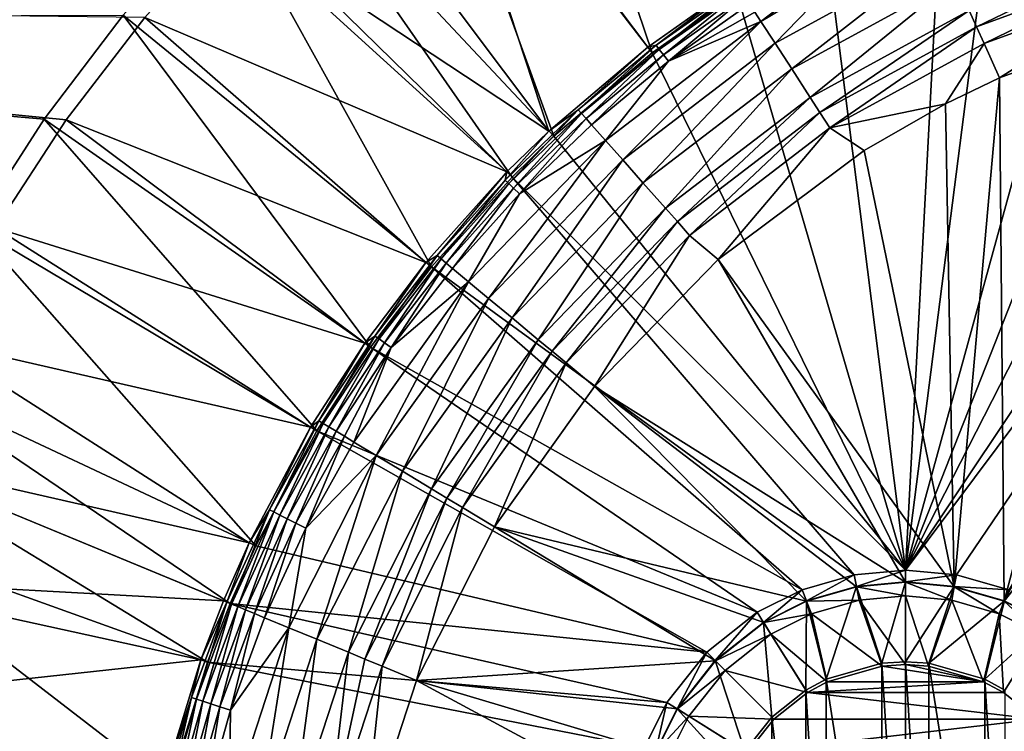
# Model space of a CAD drawing. Header units: metres. Extents: x -1501 to 0, y -1015 to 0.
# Tile 8 of 22: x -1336 to -1196, y -233 to -132. Entities that reach past the tile are written whole.
import ezdxf

# ---------------------------------------------------------------- set-up
doc = ezdxf.new("R2010")
doc.units = ezdxf.units.M

msp = doc.modelspace()

# ---------------------------------------------------------------- linework, layer by layer
at = {"layer": 'None'}
for points in [[(-1280.552856, -91.589279, -3), (-1264.947998, -80.514107, -3), (-1246.011963, -136.475662, -406)], [(-1264.947998, -80.514107, -3), (-1233.976685, -127.933823, -406), (-1246.011963, -136.475662, -406)], [(-1298.717651, -107.014389, -3), (-1280.552856, -91.589279, -3), (-1260.017334, -148.368332, -406)], [(-1280.552856, -91.589279, -3), (-1246.011963, -136.475662, -406), (-1260.017334, -148.368332, -406)], [(-1292.674194, -105.024422), (-1260.715454, -147.622437, -377.175201), (-1278.516968, -93.314049)], [(-1260.715454, -147.622437, -377.175201), (-1246.63501, -135.666046, -377.175201), (-1278.516968, -93.314049)], [(-1278.516968, -93.314049), (-1246.63501, -135.666046, -377.175201), (-1234.535278, -127.078514, -377.175201)], [(-1210, -210.077194, -406), (-1134.411499, -96.914032, -406), (-1125.44397, -96.89621, -406)], [(-1202.735352, -210.743744, -406), (-1210, -210.077194, -406), (-1125.44397, -96.89621, -406)], [(-1152.899658, -98.285149, -406), (-1134.411499, -96.914032, -406), (-1210, -210.077194, -406)], [(-1125.44397, -96.89621, -406), (-1195.304932, -212.880112, -406), (-1202.735352, -210.743744, -406)], [(-1166.847046, -100.529968, -406), (-1152.899658, -98.285149, -406), (-1210, -210.077194, -406)], [(-1210, -210.077194, -406), (-1180.786133, -103.854103, -406), (-1166.847046, -100.529968, -406)], [(-1260.715454, -147.622437, -377.175201), (-1292.674194, -105.024422), (-1305.914063, -117.762787)], [(-1197.112061, -109.2033, -406), (-1180.786133, -103.854103, -406), (-1210, -210.077194, -406)], [(-1306.394287, -114.515511, -3), (-1298.717651, -107.014389, -3), (-1265.94519, -154.160522, -406)], [(-1298.717651, -107.014389, -3), (-1260.017334, -148.368332, -406), (-1265.94519, -154.160522, -406)], [(-1204.798462, -112.302994, -406), (-1197.112061, -109.2033, -406), (-1210, -210.077194, -406)], [(-1210, -210.077194, -406), (-1221.317627, -120.346916, -406), (-1204.798462, -112.302994, -406)], [(-1321.25708, -131.113937, -3), (-1306.394287, -114.515511, -3), (-1277.405518, -166.959427, -406)], [(-1306.394287, -114.515511, -3), (-1265.94519, -154.160522, -406), (-1277.405518, -166.959427, -406)], [(-1266.674805, -153.445435, -377.175201), (-1305.914063, -117.762787), (-1318.161987, -131.457504)], [(-1266.674805, -153.445435, -377.175201), (-1260.715454, -147.622437, -377.175201), (-1305.914063, -117.762787)], [(-1233.976685, -127.933823, -406), (-1221.317627, -120.346916, -406), (-1210, -210.077194, -406)], [(-1176.7771, -121.612518, -401.100159), (-1200.948608, -130.449799, -401.100159), (-1199.89209, -132.778641, -401.92572)], [(-1176.078247, -124.072128, -401.92572), (-1176.7771, -121.612518, -401.100159), (-1199.89209, -132.778641, -401.92572)], [(-1228.537842, -135.1362, -395.641296), (-1226.176147, -138.778854, -398.780426), (-1204.740234, -122.092957, -395.641296)], [(-1218.657471, -124.898239, -391.779236), (-1228.537842, -135.1362, -395.641296), (-1204.740234, -122.092957, -395.641296)], [(-1226.176147, -138.778854, -398.780426), (-1202.946289, -126.046791, -398.780426), (-1204.740234, -122.092957, -395.641296)], [(-1219.417969, -123.507774, -389.61441), (-1231.419678, -130.691162, -389.61441), (-1230.557617, -132.020828, -391.779236)], [(-1218.657471, -124.898239, -391.779236), (-1219.417969, -123.507774, -389.61441), (-1230.557617, -132.020828, -391.779236)], [(-1176.078247, -124.072128, -401.92572), (-1199.89209, -132.778641, -401.92572), (-1198.809326, -135.164932, -402.52005)], [(-1175.362061, -126.59243, -402.52005), (-1176.078247, -124.072128, -401.92572), (-1198.809326, -135.164932, -402.52005)], [(-1218.657471, -124.898239, -391.779236), (-1230.557617, -132.020828, -391.779236), (-1228.537842, -135.1362, -395.641296)], [(-1149.698486, -126.794411, -403), (-1195.942505, -214.49057, -403), (-1126.060425, -125.576042, -403)], [(-1195.942505, -214.49057, -403), (-1189.841309, -217.562958, -403), (-1126.060425, -125.576042, -403)], [(-1234.535278, -127.078514, -377.175201), (-1246.63501, -135.666046, -377.175201), (-1245.437744, -135.421844, -379.803467)], [(-1233.724976, -127.135361, -379.803467), (-1234.535278, -127.078514, -377.175201), (-1245.437744, -135.421844, -379.803467)], [(-1244.998535, -135.999435, -382.385681), (-1233.724976, -127.135361, -379.803467), (-1245.437744, -135.421844, -379.803467)], [(-1233.330078, -127.744362, -382.385681), (-1233.724976, -127.135361, -379.803467), (-1244.998535, -135.999435, -382.385681)], [(-1202.946289, -126.046791, -398.780426), (-1226.176147, -138.778854, -398.780426), (-1223.546265, -142.835342, -401.100159)], [(-1200.948608, -130.449799, -401.100159), (-1202.946289, -126.046791, -398.780426), (-1223.546265, -142.835342, -401.100159)], [(-1198.809326, -135.164932, -402.52005), (-1196.598389, -140.03772, -403), (-1175.362061, -126.59243, -402.52005)], [(-1196.598389, -140.03772, -403), (-1173.95752, -131.733139, -403), (-1175.362061, -126.59243, -402.52005)], [(-1149.698486, -126.794411, -403), (-1173.95752, -131.733139, -403), (-1195.942505, -214.49057, -403)], [(-1246.011963, -136.475662, -406), (-1233.976685, -127.933823, -406), (-1210, -210.077194, -406)], [(-1244.421753, -136.757996, -384.897552), (-1233.330078, -127.744362, -382.385681), (-1244.998535, -135.999435, -382.385681)], [(-1233.330078, -127.744362, -382.385681), (-1244.421753, -136.757996, -384.897552), (-1232.811523, -128.544174, -384.897552)], [(-1232.811523, -128.544174, -384.897552), (-1244.421753, -136.757996, -384.897552), (-1243.71167, -137.691803, -387.314758)], [(-1243.71167, -137.691803, -387.314758), (-1232.173218, -129.528748, -387.314758), (-1232.811523, -128.544174, -384.897552)], [(-1318.161987, -131.457504), (-1498.353882, -129.371124), (-1329.349365, -146.03157)], [(-1498.353882, -129.371124), (-1339.413086, -161.403), (-1329.349365, -146.03157)], [(-1231.419678, -130.691162, -389.61441), (-1232.173218, -129.528748, -387.314758), (-1243.71167, -137.691803, -387.314758)], [(-1332.468018, -145.930359, -3), (-1495.154541, -131.694733, -3), (-1321.25708, -131.113937, -3)], [(-1332.468018, -145.930359, -3), (-1321.25708, -131.113937, -3), (-1286.052002, -178.386719, -406)], [(-1278.196411, -166.312881, -377.175201), (-1318.161987, -131.457504), (-1329.349365, -146.03157)], [(-1321.25708, -131.113937, -3), (-1277.405518, -166.959427, -406), (-1286.052002, -178.386719, -406)], [(-1278.196411, -166.312881, -377.175201), (-1266.674805, -153.445435, -377.175201), (-1318.161987, -131.457504)], [(-1230.557617, -132.020828, -391.779236), (-1231.419678, -130.691162, -389.61441), (-1243.71167, -137.691803, -387.314758)], [(-1200.948608, -130.449799, -401.100159), (-1223.546265, -142.835342, -401.100159), (-1222.155273, -144.980881, -401.92572)], [(-1199.89209, -132.778641, -401.92572), (-1200.948608, -130.449799, -401.100159), (-1222.155273, -144.980881, -401.92572)], [(-1495.154541, -131.694733, -3), (-1332.468018, -145.930359, -3), (-1342.401978, -161.319244, -3)], [(-1250.205566, -151.725204, -395.641296), (-1230.557617, -132.020828, -391.779236), (-1252.66748, -148.948318, -391.779236)], [(-1252.66748, -148.948318, -391.779236), (-1230.557617, -132.020828, -391.779236), (-1243.71167, -137.691803, -387.314758)], [(-1230.557617, -132.020828, -391.779236), (-1250.205566, -151.725204, -395.641296), (-1228.537842, -135.1362, -395.641296)], [(-1199.89209, -132.778641, -401.92572), (-1222.155273, -144.980881, -401.92572), (-1220.72998, -147.179382, -402.52005)], [(-1198.809326, -135.164932, -402.52005), (-1199.89209, -132.778641, -401.92572), (-1220.72998, -147.179382, -402.52005)], [(-1173.95752, -131.733139, -403), (-1196.598389, -140.03772, -403), (-1195.942505, -214.49057, -403)], [(-1246.63501, -135.666046, -377.175201), (-1260.715454, -147.622437, -377.175201), (-1256.528076, -144.593643, -379.803467)], [(-1245.437744, -135.421844, -379.803467), (-1246.63501, -135.666046, -377.175201), (-1256.528076, -144.593643, -379.803467)], [(-1256.528076, -144.593643, -379.803467), (-1256.046875, -145.136475, -382.385681), (-1245.437744, -135.421844, -379.803467)], [(-1256.046875, -145.136475, -382.385681), (-1244.998535, -135.999435, -382.385681), (-1245.437744, -135.421844, -379.803467)], [(-1250.205566, -151.725204, -395.641296), (-1247.327026, -154.972092, -398.780426), (-1228.537842, -135.1362, -395.641296)], [(-1247.327026, -154.972092, -398.780426), (-1226.176147, -138.778854, -398.780426), (-1228.537842, -135.1362, -395.641296)], [(-1220.72998, -147.179382, -402.52005), (-1204.280518, -143.769913, -403), (-1198.809326, -135.164932, -402.52005)], [(-1204.280518, -143.769913, -403), (-1196.598389, -140.03772, -403), (-1198.809326, -135.164932, -402.52005)], [(-1210, -210.077194, -406), (-1260.017334, -148.368332, -406), (-1246.011963, -136.475662, -406)], [(-1255.414795, -145.849396, -384.897552), (-1244.998535, -135.999435, -382.385681), (-1256.046875, -145.136475, -382.385681)], [(-1255.414795, -145.849396, -384.897552), (-1244.421753, -136.757996, -384.897552), (-1244.998535, -135.999435, -382.385681)], [(-1254.636719, -146.727005, -387.314758), (-1244.421753, -136.757996, -384.897552), (-1255.414795, -145.849396, -384.897552)], [(-1244.421753, -136.757996, -384.897552), (-1254.636719, -146.727005, -387.314758), (-1243.71167, -137.691803, -387.314758)], [(-1243.71167, -137.691803, -387.314758), (-1254.636719, -146.727005, -387.314758), (-1252.66748, -148.948318, -391.779236)], [(-1226.176147, -138.778854, -398.780426), (-1247.327026, -154.972092, -398.780426), (-1244.12146, -158.587845, -401.100159)], [(-1223.546265, -142.835342, -401.100159), (-1226.176147, -138.778854, -398.780426), (-1244.12146, -158.587845, -401.100159)], [(-1196.598389, -140.03772, -403), (-1204.280518, -143.769913, -403), (-1203.050415, -212.446869, -403)], [(-1195.942505, -214.49057, -403), (-1196.598389, -140.03772, -403), (-1203.050415, -212.446869, -403)], [(-1223.546265, -142.835342, -401.100159), (-1244.12146, -158.587845, -401.100159), (-1242.426025, -160.50029, -401.92572)], [(-1222.155273, -144.980881, -401.92572), (-1223.546265, -142.835342, -401.100159), (-1242.426025, -160.50029, -401.92572)], [(-1220.72998, -147.179382, -402.52005), (-1215.847168, -150.386841, -403), (-1204.280518, -143.769913, -403)], [(-1203.050415, -212.446869, -403), (-1204.280518, -143.769913, -403), (-1215.847168, -150.386841, -403)], [(-1256.528076, -144.593643, -379.803467), (-1260.715454, -147.622437, -377.175201), (-1266.933594, -154.586823, -379.803467)], [(-1266.933594, -154.586823, -379.803467), (-1266.412964, -155.091782, -382.385681), (-1256.528076, -144.593643, -379.803467)], [(-1266.412964, -155.091782, -382.385681), (-1256.046875, -145.136475, -382.385681), (-1256.528076, -144.593643, -379.803467)], [(-1266.412964, -155.091782, -382.385681), (-1265.729126, -155.754959, -384.897552), (-1256.046875, -145.136475, -382.385681)], [(-1265.729126, -155.754959, -384.897552), (-1255.414795, -145.849396, -384.897552), (-1256.046875, -145.136475, -382.385681)], [(-1222.155273, -144.980881, -401.92572), (-1242.426025, -160.50029, -401.92572), (-1240.688721, -162.45993, -402.52005)], [(-1220.72998, -147.179382, -402.52005), (-1222.155273, -144.980881, -401.92572), (-1240.688721, -162.45993, -402.52005)], [(-1342.401978, -161.319244, -3), (-1332.468018, -145.930359, -3), (-1293.713745, -190.255554, -406)], [(-1286.889282, -177.801315, -377.175201), (-1329.349365, -146.03157), (-1339.413086, -161.403)], [(-1332.468018, -145.930359, -3), (-1286.052002, -178.386719, -406), (-1293.713745, -190.255554, -406)], [(-1286.889282, -177.801315, -377.175201), (-1278.196411, -166.312881, -377.175201), (-1329.349365, -146.03157)], [(-1264.887329, -156.571335, -387.314758), (-1255.414795, -145.849396, -384.897552), (-1265.729126, -155.754959, -384.897552)], [(-1264.887329, -156.571335, -387.314758), (-1254.636719, -146.727005, -387.314758), (-1255.414795, -145.849396, -384.897552)], [(-1254.636719, -146.727005, -387.314758), (-1264.887329, -156.571335, -387.314758), (-1252.66748, -148.948318, -391.779236)], [(-1260.715454, -147.622437, -377.175201), (-1266.674805, -153.445435, -377.175201), (-1266.933594, -154.586823, -379.803467)], [(-1265.94519, -154.160522, -406), (-1260.017334, -148.368332, -406), (-1210, -210.077194, -406)], [(-1240.688721, -162.45993, -402.52005), (-1236.644043, -165.894104, -403), (-1220.72998, -147.179382, -402.52005)], [(-1236.644043, -165.894104, -403), (-1215.847168, -150.386841, -403), (-1220.72998, -147.179382, -402.52005)], [(-1252.66748, -148.948318, -391.779236), (-1264.887329, -156.571335, -387.314758), (-1272.12146, -169.061401, -391.779236)], [(-1252.66748, -148.948318, -391.779236), (-1272.12146, -169.061401, -391.779236), (-1269.27063, -171.436111, -395.641296)], [(-1269.27063, -171.436111, -395.641296), (-1250.205566, -151.725204, -395.641296), (-1252.66748, -148.948318, -391.779236)], [(-1215.847168, -150.386841, -403), (-1236.644043, -165.894104, -403), (-1203.050415, -212.446869, -403)], [(-1269.27063, -171.436111, -395.641296), (-1265.937134, -174.212753, -398.780426), (-1250.205566, -151.725204, -395.641296)], [(-1265.937134, -174.212753, -398.780426), (-1247.327026, -154.972092, -398.780426), (-1250.205566, -151.725204, -395.641296)], [(-1266.674805, -153.445435, -377.175201), (-1278.196411, -166.312881, -377.175201), (-1276.592163, -165.337402, -379.803467)], [(-1266.933594, -154.586823, -379.803467), (-1266.674805, -153.445435, -377.175201), (-1276.592163, -165.337402, -379.803467)], [(-1277.405518, -166.959427, -406), (-1265.94519, -154.160522, -406), (-1217.264648, -210.743744, -406)], [(-1276.592163, -165.337402, -379.803467), (-1276.03479, -165.80162, -382.385681), (-1266.933594, -154.586823, -379.803467)], [(-1276.03479, -165.80162, -382.385681), (-1266.412964, -155.091782, -382.385681), (-1266.933594, -154.586823, -379.803467)], [(-1276.03479, -165.80162, -382.385681), (-1275.302856, -166.411285, -384.897552), (-1266.412964, -155.091782, -382.385681)], [(-1275.302856, -166.411285, -384.897552), (-1265.729126, -155.754959, -384.897552), (-1266.412964, -155.091782, -382.385681)], [(-1217.264648, -210.743744, -406), (-1265.94519, -154.160522, -406), (-1210, -210.077194, -406)], [(-1247.327026, -154.972092, -398.780426), (-1265.937134, -174.212753, -398.780426), (-1262.225098, -177.30484, -401.100159)], [(-1244.12146, -158.587845, -401.100159), (-1247.327026, -154.972092, -398.780426), (-1262.225098, -177.30484, -401.100159)], [(-1275.302856, -166.411285, -384.897552), (-1274.401978, -167.161789, -387.314758), (-1265.729126, -155.754959, -384.897552)], [(-1274.401978, -167.161789, -387.314758), (-1264.887329, -156.571335, -387.314758), (-1265.729126, -155.754959, -384.897552)], [(-1264.887329, -156.571335, -387.314758), (-1274.401978, -167.161789, -387.314758), (-1272.12146, -169.061401, -391.779236)], [(-1244.12146, -158.587845, -401.100159), (-1262.225098, -177.30484, -401.100159), (-1260.261719, -178.940292, -401.92572)], [(-1242.426025, -160.50029, -401.92572), (-1244.12146, -158.587845, -401.100159), (-1260.261719, -178.940292, -401.92572)], [(-1242.426025, -160.50029, -401.92572), (-1260.261719, -178.940292, -401.92572), (-1258.249878, -180.616119, -402.52005)], [(-1240.688721, -162.45993, -402.52005), (-1242.426025, -160.50029, -401.92572), (-1258.249878, -180.616119, -402.52005)], [(-1353.670898, -182.566406, -3), (-1342.401978, -161.319244, -3), (-1302.400513, -206.63327, -406)], [(-1294.591919, -189.733627, -377.175201), (-1339.413086, -161.403), (-1348.296631, -177.485382)], [(-1342.401978, -161.319244, -3), (-1293.713745, -190.255554, -406), (-1302.400513, -206.63327, -406)], [(-1294.591919, -189.733627, -377.175201), (-1286.889282, -177.801315, -377.175201), (-1339.413086, -161.403)], [(-1258.249878, -180.616119, -402.52005), (-1254.235596, -183.951889, -403), (-1240.688721, -162.45993, -402.52005)], [(-1254.235596, -183.951889, -403), (-1236.644043, -165.894104, -403), (-1240.688721, -162.45993, -402.52005)], [(-1285.441406, -176.781448, -379.803467), (-1278.196411, -166.312881, -377.175201), (-1286.889282, -177.801315, -377.175201)], [(-1284.850586, -177.202286, -382.385681), (-1276.592163, -165.337402, -379.803467), (-1285.441406, -176.781448, -379.803467)], [(-1276.592163, -165.337402, -379.803467), (-1278.196411, -166.312881, -377.175201), (-1285.441406, -176.781448, -379.803467)], [(-1276.03479, -165.80162, -382.385681), (-1276.592163, -165.337402, -379.803467), (-1284.850586, -177.202286, -382.385681)], [(-1284.074585, -177.75499, -384.897552), (-1276.03479, -165.80162, -382.385681), (-1284.850586, -177.202286, -382.385681)], [(-1275.302856, -166.411285, -384.897552), (-1276.03479, -165.80162, -382.385681), (-1284.074585, -177.75499, -384.897552)], [(-1283.119385, -178.435364, -387.314758), (-1275.302856, -166.411285, -384.897552), (-1284.074585, -177.75499, -384.897552)], [(-1274.401978, -167.161789, -387.314758), (-1275.302856, -166.411285, -384.897552), (-1283.119385, -178.435364, -387.314758)], [(-1236.644043, -165.894104, -403), (-1254.235596, -183.951889, -403), (-1210, -211.80925, -403)], [(-1236.644043, -165.894104, -403), (-1210, -211.80925, -403), (-1203.050415, -212.446869, -403)], [(-1286.052002, -178.386719, -406), (-1277.405518, -166.959427, -406), (-1224.695068, -212.880112, -406)], [(-1272.12146, -169.061401, -391.779236), (-1274.401978, -167.161789, -387.314758), (-1283.119385, -178.435364, -387.314758)], [(-1224.695068, -212.880112, -406), (-1277.405518, -166.959427, -406), (-1217.264648, -210.743744, -406)], [(-1283.119385, -178.435364, -387.314758), (-1288.43689, -191.863937, -391.779236), (-1272.12146, -169.061401, -391.779236)], [(-1288.43689, -191.863937, -391.779236), (-1285.259766, -193.7827, -395.641296), (-1272.12146, -169.061401, -391.779236)], [(-1272.12146, -169.061401, -391.779236), (-1285.259766, -193.7827, -395.641296), (-1269.27063, -171.436111, -395.641296)], [(-1285.259766, -193.7827, -395.641296), (-1281.544922, -196.026215, -398.780426), (-1269.27063, -171.436111, -395.641296)], [(-1281.544922, -196.026215, -398.780426), (-1265.937134, -174.212753, -398.780426), (-1269.27063, -171.436111, -395.641296)], [(-1265.937134, -174.212753, -398.780426), (-1281.544922, -196.026215, -398.780426), (-1277.408081, -198.524612, -401.100159)], [(-1262.225098, -177.30484, -401.100159), (-1265.937134, -174.212753, -398.780426), (-1277.408081, -198.524612, -401.100159)], [(-1303.325317, -206.199173, -377.175201), (-1348.296631, -177.485382), (-1355.949951, -194.188248)], [(-1303.325317, -206.199173, -377.175201), (-1294.591919, -189.733627, -377.175201), (-1348.296631, -177.485382)], [(-1286.889282, -177.801315, -377.175201), (-1294.591919, -189.733627, -377.175201), (-1293.419189, -188.85498, -379.803467)], [(-1285.441406, -176.781448, -379.803467), (-1286.889282, -177.801315, -377.175201), (-1293.419189, -188.85498, -379.803467)], [(-1292.798096, -189.230057, -382.385681), (-1285.441406, -176.781448, -379.803467), (-1293.419189, -188.85498, -379.803467)], [(-1284.850586, -177.202286, -382.385681), (-1285.441406, -176.781448, -379.803467), (-1292.798096, -189.230057, -382.385681)], [(-1291.982422, -189.722672, -384.897552), (-1284.850586, -177.202286, -382.385681), (-1292.798096, -189.230057, -382.385681)], [(-1284.074585, -177.75499, -384.897552), (-1284.850586, -177.202286, -382.385681), (-1291.982422, -189.722672, -384.897552)], [(-1290.978394, -190.329071, -387.314758), (-1284.074585, -177.75499, -384.897552), (-1291.982422, -189.722672, -384.897552)], [(-1283.119385, -178.435364, -387.314758), (-1284.074585, -177.75499, -384.897552), (-1290.978394, -190.329071, -387.314758)], [(-1262.225098, -177.30484, -401.100159), (-1277.408081, -198.524612, -401.100159), (-1275.219971, -199.846054, -401.92572)], [(-1260.261719, -178.940292, -401.92572), (-1262.225098, -177.30484, -401.100159), (-1275.219971, -199.846054, -401.92572)], [(-1293.713745, -190.255554, -406), (-1286.052002, -178.386719, -406), (-1231.071655, -216.09111, -406)], [(-1289.792969, -191.044998, -389.61441), (-1283.119385, -178.435364, -387.314758), (-1290.978394, -190.329071, -387.314758)], [(-1288.43689, -191.863937, -391.779236), (-1283.119385, -178.435364, -387.314758), (-1289.792969, -191.044998, -389.61441)], [(-1231.071655, -216.09111, -406), (-1286.052002, -178.386719, -406), (-1224.695068, -212.880112, -406)], [(-1260.261719, -178.940292, -401.92572), (-1275.219971, -199.846054, -401.92572), (-1272.977905, -201.200104, -402.52005)], [(-1258.249878, -180.616119, -402.52005), (-1260.261719, -178.940292, -401.92572), (-1272.977905, -201.200104, -402.52005)], [(-1272.977905, -201.200104, -402.52005), (-1268.463623, -203.926453, -403), (-1258.249878, -180.616119, -402.52005)], [(-1268.463623, -203.926453, -403), (-1254.235596, -183.951889, -403), (-1258.249878, -180.616119, -402.52005)], [(-1358.359863, -193.191574, -3), (-1353.670898, -182.566406, -3), (-1306.021362, -214.837387, -406)], [(-1353.670898, -182.566406, -3), (-1302.400513, -206.63327, -406), (-1306.021362, -214.837387, -406)], [(-1254.235596, -183.951889, -403), (-1268.463623, -203.926453, -403), (-1224.057495, -214.49057, -403)], [(-1254.235596, -183.951889, -403), (-1216.949585, -212.446869, -403), (-1210, -211.80925, -403)], [(-1216.949585, -212.446869, -403), (-1254.235596, -183.951889, -403), (-1224.057495, -214.49057, -403)], [(-1293.419189, -188.85498, -379.803467), (-1294.591919, -189.733627, -377.175201), (-1300.463257, -201.494049, -379.803467)], [(-1300.463257, -201.494049, -379.803467), (-1299.815552, -201.821228, -382.385681), (-1293.419189, -188.85498, -379.803467)], [(-1299.815552, -201.821228, -382.385681), (-1292.798096, -189.230057, -382.385681), (-1293.419189, -188.85498, -379.803467)], [(-1294.591919, -189.733627, -377.175201), (-1303.325317, -206.199173, -377.175201), (-1300.463257, -201.494049, -379.803467)], [(-1238.229736, -221.770325, -406), (-1302.400513, -206.63327, -406), (-1293.713745, -190.255554, -406)], [(-1299.815552, -201.821228, -382.385681), (-1298.964844, -202.250916, -384.897552), (-1292.798096, -189.230057, -382.385681)], [(-1298.964844, -202.250916, -384.897552), (-1291.982422, -189.722672, -384.897552), (-1292.798096, -189.230057, -382.385681)], [(-1298.964844, -202.250916, -384.897552), (-1297.917603, -202.779877, -387.314758), (-1291.982422, -189.722672, -384.897552)], [(-1297.917603, -202.779877, -387.314758), (-1290.978394, -190.329071, -387.314758), (-1291.982422, -189.722672, -384.897552)], [(-1297.917603, -202.779877, -387.314758), (-1296.681152, -203.404373, -389.61441), (-1290.978394, -190.329071, -387.314758)], [(-1296.681152, -203.404373, -389.61441), (-1289.792969, -191.044998, -389.61441), (-1290.978394, -190.329071, -387.314758)], [(-1238.229736, -221.770325, -406), (-1293.713745, -190.255554, -406), (-1231.071655, -216.09111, -406)], [(-1289.792969, -191.044998, -389.61441), (-1296.681152, -203.404373, -389.61441), (-1295.266846, -204.118729, -391.779236)], [(-1295.266846, -204.118729, -391.779236), (-1288.43689, -191.863937, -391.779236), (-1289.792969, -191.044998, -389.61441)], [(-1362.545532, -204.024933, -3), (-1358.359863, -193.191574, -3), (-1309.253052, -223.202454, -406)], [(-1358.359863, -193.191574, -3), (-1306.021362, -214.837387, -406), (-1309.253052, -223.202454, -406)], [(-1285.259766, -193.7827, -395.641296), (-1288.43689, -191.863937, -391.779236), (-1295.266846, -204.118729, -391.779236)], [(-1306.965454, -214.44696, -377.175201), (-1355.949951, -194.188248), (-1362.330078, -211.417679)], [(-1306.965454, -214.44696, -377.175201), (-1303.325317, -206.199173, -377.175201), (-1355.949951, -194.188248)], [(-1297.700195, -218.278793, -395.641296), (-1285.259766, -193.7827, -395.641296), (-1295.266846, -204.118729, -391.779236)], [(-1297.700195, -218.278793, -395.641296), (-1293.688599, -219.937897, -398.780426), (-1285.259766, -193.7827, -395.641296)], [(-1293.688599, -219.937897, -398.780426), (-1281.544922, -196.026215, -398.780426), (-1285.259766, -193.7827, -395.641296)], [(-1281.544922, -196.026215, -398.780426), (-1293.688599, -219.937897, -398.780426), (-1289.221191, -221.785492, -401.100159)], [(-1277.408081, -198.524612, -401.100159), (-1281.544922, -196.026215, -398.780426), (-1289.221191, -221.785492, -401.100159)], [(-1277.408081, -198.524612, -401.100159), (-1289.221191, -221.785492, -401.100159), (-1286.858398, -222.762711, -401.92572)], [(-1275.219971, -199.846054, -401.92572), (-1277.408081, -198.524612, -401.100159), (-1286.858398, -222.762711, -401.92572)], [(-1275.219971, -199.846054, -401.92572), (-1286.858398, -222.762711, -401.92572), (-1284.437134, -223.764053, -402.52005)], [(-1272.977905, -201.200104, -402.52005), (-1275.219971, -199.846054, -401.92572), (-1284.437134, -223.764053, -402.52005)], [(-1300.463257, -201.494049, -379.803467), (-1303.325317, -206.199173, -377.175201), (-1306.511475, -214.634689, -379.803467)], [(-1306.511475, -214.634689, -379.803467), (-1305.84082, -214.912064, -382.385681), (-1300.463257, -201.494049, -379.803467)], [(-1305.84082, -214.912064, -382.385681), (-1299.815552, -201.821228, -382.385681), (-1300.463257, -201.494049, -379.803467)], [(-1284.437134, -223.764053, -402.52005), (-1279.512573, -225.800735, -403), (-1272.977905, -201.200104, -402.52005)], [(-1279.512573, -225.800735, -403), (-1268.463623, -203.926453, -403), (-1272.977905, -201.200104, -402.52005)], [(-1305.84082, -214.912064, -382.385681), (-1304.959961, -215.276352, -384.897552), (-1299.815552, -201.821228, -382.385681)], [(-1304.959961, -215.276352, -384.897552), (-1298.964844, -202.250916, -384.897552), (-1299.815552, -201.821228, -382.385681)], [(-1304.959961, -215.276352, -384.897552), (-1303.875732, -215.724792, -387.314758), (-1298.964844, -202.250916, -384.897552)], [(-1303.875732, -215.724792, -387.314758), (-1297.917603, -202.779877, -387.314758), (-1298.964844, -202.250916, -384.897552)], [(-1303.875732, -215.724792, -387.314758), (-1302.595581, -216.254227, -389.61441), (-1297.917603, -202.779877, -387.314758)], [(-1302.595581, -216.254227, -389.61441), (-1296.681152, -203.404373, -389.61441), (-1297.917603, -202.779877, -387.314758)], [(-1369.576172, -227.024902, -3), (-1362.545532, -204.024933, -3), (-1314.671997, -240.931671, -406)], [(-1362.545532, -204.024933, -3), (-1309.253052, -223.202454, -406), (-1314.671997, -240.931671, -406)], [(-1301.131226, -216.859848, -391.779236), (-1296.681152, -203.404373, -389.61441), (-1302.595581, -216.254227, -389.61441)], [(-1295.266846, -204.118729, -391.779236), (-1296.681152, -203.404373, -389.61441), (-1301.131226, -216.859848, -391.779236)], [(-1297.700195, -218.278793, -395.641296), (-1295.266846, -204.118729, -391.779236), (-1301.131226, -216.859848, -391.779236)], [(-1268.463623, -203.926453, -403), (-1279.512573, -225.800735, -403), (-1237.004883, -222.995056, -403)], [(-1224.057495, -214.49057, -403), (-1268.463623, -203.926453, -403), (-1230.158691, -217.562958, -403)], [(-1268.463623, -203.926453, -403), (-1237.004883, -222.995056, -403), (-1230.158691, -217.562958, -403)], [(-1303.325317, -206.199173, -377.175201), (-1306.965454, -214.44696, -377.175201), (-1306.511475, -214.634689, -379.803467)], [(-1306.021362, -214.837387, -406), (-1302.400513, -206.63327, -406), (-1238.229736, -221.770325, -406)], [(-1310.214355, -222.856552, -377.175201), (-1362.330078, -211.417679), (-1367.401245, -229.076782)], [(-1310.214355, -222.856552, -377.175201), (-1306.965454, -214.44696, -377.175201), (-1362.330078, -211.417679)], [(-1224.07373, -214.449615, -408.923737), (-1224.695068, -212.880112, -406), (-1217.264648, -210.743744, -406)], [(-1216.95752, -212.403564, -408.923737), (-1224.07373, -214.449615, -408.923737), (-1217.264648, -210.743744, -406)], [(-1216.95752, -212.403564, -408.923737), (-1217.264648, -210.743744, -406), (-1210, -210.077194, -406)], [(-1210, -211.765213, -408.923737), (-1216.95752, -212.403564, -408.923737), (-1210, -210.077194, -406)], [(-1210, -211.765213, -408.923737), (-1210, -210.077194, -406), (-1202.735352, -210.743744, -406)], [(-1203.04248, -212.403564, -408.923737), (-1210, -211.765213, -408.923737), (-1202.735352, -210.743744, -406)], [(-1203.04248, -212.403564, -408.923737), (-1202.735352, -210.743744, -406), (-1195.304932, -212.880112, -406)], [(-1221.281128, -225.617599, -411.970001), (-1224.07373, -214.449615, -408.923737), (-1216.95752, -212.403564, -408.923737)], [(-1216.597778, -214.347321, -406.347565), (-1216.949585, -212.446869, -403), (-1224.057495, -214.49057, -403)], [(-1213.33252, -223.341812, -411.970001), (-1221.281128, -225.617599, -411.970001), (-1216.95752, -212.403564, -408.923737)], [(-1213.33252, -223.341812, -411.970001), (-1216.95752, -212.403564, -408.923737), (-1210, -211.765213, -408.923737)], [(-1210, -213.741959, -406.347565), (-1210, -211.80925, -403), (-1216.949585, -212.446869, -403)], [(-1216.597778, -214.347321, -406.347565), (-1210, -213.741959, -406.347565), (-1216.949585, -212.446869, -403)], [(-1210, -223.134323, -411.970001), (-1213.33252, -223.341812, -411.970001), (-1210, -211.765213, -408.923737)], [(-1210, -223.134323, -411.970001), (-1210, -211.765213, -408.923737), (-1203.04248, -212.403564, -408.923737)], [(-1210, -213.741959, -406.347565), (-1203.402222, -214.347321, -406.347565), (-1210, -211.80925, -403)], [(-1203.402222, -214.347321, -406.347565), (-1203.050415, -212.446869, -403), (-1210, -211.80925, -403)], [(-1206.66748, -223.341812, -411.970001), (-1210, -223.134323, -411.970001), (-1203.04248, -212.403564, -408.923737)], [(-1206.66748, -223.341812, -411.970001), (-1203.04248, -212.403564, -408.923737), (-1195.92627, -214.449615, -408.923737)], [(-1203.402222, -214.347321, -406.347565), (-1196.653931, -216.287582, -406.347565), (-1203.050415, -212.446869, -403)], [(-1196.653931, -216.287582, -406.347565), (-1195.942505, -214.49057, -403), (-1203.050415, -212.446869, -403)], [(-1195.92627, -214.449615, -408.923737), (-1203.04248, -212.403564, -408.923737), (-1195.304932, -212.880112, -406)], [(-1230.181885, -217.525528, -408.923737), (-1231.071655, -216.09111, -406), (-1224.695068, -212.880112, -406)], [(-1224.07373, -214.449615, -408.923737), (-1230.181885, -217.525528, -408.923737), (-1224.695068, -212.880112, -406)], [(-1210, -223.529282, -408.970001), (-1210, -213.741959, -406.347565), (-1216.597778, -214.347321, -406.347565)], [(-1210, -223.529282, -408.970001), (-1206.714966, -223.733917, -408.970001), (-1210, -213.741959, -406.347565)], [(-1206.714966, -223.733917, -408.970001), (-1203.402222, -214.347321, -406.347565), (-1210, -213.741959, -406.347565)], [(-1306.511475, -214.634689, -379.803467), (-1310.214355, -222.856552, -377.175201), (-1311.511841, -228.208725, -379.803467)], [(-1310.822144, -228.434662, -382.385681), (-1306.511475, -214.634689, -379.803467), (-1311.511841, -228.208725, -379.803467)], [(-1305.84082, -214.912064, -382.385681), (-1306.511475, -214.634689, -379.803467), (-1310.822144, -228.434662, -382.385681)], [(-1309.916382, -228.731384, -384.897552), (-1305.84082, -214.912064, -382.385681), (-1310.822144, -228.434662, -382.385681)], [(-1306.511475, -214.634689, -379.803467), (-1306.965454, -214.44696, -377.175201), (-1310.214355, -222.856552, -377.175201)], [(-1304.959961, -215.276352, -384.897552), (-1305.84082, -214.912064, -382.385681), (-1309.916382, -228.731384, -384.897552)], [(-1308.801514, -229.096649, -387.314758), (-1304.959961, -215.276352, -384.897552), (-1309.916382, -228.731384, -384.897552)], [(-1309.253052, -223.202454, -406), (-1306.021362, -214.837387, -406), (-1243.908936, -228.928284, -406)], [(-1303.875732, -215.724792, -387.314758), (-1304.959961, -215.276352, -384.897552), (-1308.801514, -229.096649, -387.314758)], [(-1243.908936, -228.928284, -406), (-1306.021362, -214.837387, -406), (-1238.229736, -221.770325, -406)], [(-1224.140503, -227.156845, -411.970001), (-1230.181885, -217.525528, -408.923737), (-1224.07373, -214.449615, -408.923737)], [(-1223.346069, -216.287582, -406.347565), (-1224.057495, -214.49057, -403), (-1230.158691, -217.562958, -403)], [(-1221.281128, -225.617599, -411.970001), (-1224.140503, -227.156845, -411.970001), (-1224.07373, -214.449615, -408.923737)], [(-1223.346069, -216.287582, -406.347565), (-1216.597778, -214.347321, -406.347565), (-1224.057495, -214.49057, -403)], [(-1213.285034, -223.733917, -408.970001), (-1216.597778, -214.347321, -406.347565), (-1223.346069, -216.287582, -406.347565)], [(-1213.285034, -223.733917, -408.970001), (-1210, -223.529282, -408.970001), (-1216.597778, -214.347321, -406.347565)], [(-1206.714966, -223.733917, -408.970001), (-1198.885986, -225.975479, -408.970001), (-1203.402222, -214.347321, -406.347565)], [(-1198.718872, -225.617599, -411.970001), (-1206.66748, -223.341812, -411.970001), (-1195.92627, -214.449615, -408.923737)], [(-1198.885986, -225.975479, -408.970001), (-1196.653931, -216.287582, -406.347565), (-1203.402222, -214.347321, -406.347565)], [(-1198.718872, -225.617599, -411.970001), (-1195.92627, -214.449615, -408.923737), (-1189.818115, -217.525528, -408.923737)], [(-1196.653931, -216.287582, -406.347565), (-1190.860229, -219.205322, -406.347565), (-1195.942505, -214.49057, -403)], [(-1190.860229, -219.205322, -406.347565), (-1189.841309, -217.562958, -403), (-1195.942505, -214.49057, -403)], [(-1307.485229, -229.527893, -389.61441), (-1303.875732, -215.724792, -387.314758), (-1308.801514, -229.096649, -387.314758)], [(-1302.595581, -216.254227, -389.61441), (-1303.875732, -215.724792, -387.314758), (-1307.485229, -229.527893, -389.61441)], [(-1305.97937, -230.021194, -391.779236), (-1302.595581, -216.254227, -389.61441), (-1307.485229, -229.527893, -389.61441)], [(-1301.131226, -216.859848, -391.779236), (-1302.595581, -216.254227, -389.61441), (-1305.97937, -230.021194, -391.779236)], [(-1297.700195, -218.278793, -395.641296), (-1301.131226, -216.859848, -391.779236), (-1305.97937, -230.021194, -391.779236)], [(-1237.036133, -222.963928, -408.923737), (-1238.229736, -221.770325, -406), (-1231.071655, -216.09111, -406)], [(-1230.181885, -217.525528, -408.923737), (-1237.036133, -222.963928, -408.923737), (-1231.071655, -216.09111, -406)], [(-1229.139771, -219.205322, -406.347565), (-1223.346069, -216.287582, -406.347565), (-1230.158691, -217.562958, -403)], [(-1221.114014, -225.975479, -408.970001), (-1223.346069, -216.287582, -406.347565), (-1229.139771, -219.205322, -406.347565)], [(-1221.114014, -225.975479, -408.970001), (-1213.285034, -223.733917, -408.970001), (-1223.346069, -216.287582, -406.347565)], [(-1198.885986, -225.975479, -408.970001), (-1196.067017, -227.492889, -408.970001), (-1196.653931, -216.287582, -406.347565)], [(-1196.067017, -227.492889, -408.970001), (-1190.860229, -219.205322, -406.347565), (-1196.653931, -216.287582, -406.347565)], [(-1301.982056, -245.441956, -398.780426), (-1297.700195, -218.278793, -395.641296), (-1306.196289, -244.406174, -395.641296)], [(-1297.700195, -218.278793, -395.641296), (-1305.97937, -230.021194, -391.779236), (-1306.196289, -244.406174, -395.641296)], [(-1293.688599, -219.937897, -398.780426), (-1297.700195, -218.278793, -395.641296), (-1301.982056, -245.441956, -398.780426)], [(-1228.996948, -231.003098, -411.970001), (-1237.036133, -222.963928, -408.923737), (-1230.181885, -217.525528, -408.923737)], [(-1229.139771, -219.205322, -406.347565), (-1230.158691, -217.562958, -403), (-1237.004883, -222.995056, -403)], [(-1224.140503, -227.156845, -411.970001), (-1228.996948, -231.003098, -411.970001), (-1230.181885, -217.525528, -408.923737)], [(-1195.859497, -227.156845, -411.970001), (-1198.718872, -225.617599, -411.970001), (-1189.818115, -217.525528, -408.923737)], [(-1235.638306, -224.361694, -406.347565), (-1229.139771, -219.205322, -406.347565), (-1237.004883, -222.995056, -403)], [(-1223.932983, -227.492889, -408.970001), (-1229.139771, -219.205322, -406.347565), (-1235.638306, -224.361694, -406.347565)], [(-1223.932983, -227.492889, -408.970001), (-1221.114014, -225.975479, -408.970001), (-1229.139771, -219.205322, -406.347565)], [(-1196.067017, -227.492889, -408.970001), (-1191.282349, -231.282379, -408.970001), (-1190.860229, -219.205322, -406.347565)], [(-1297.28894, -246.595398, -401.100159), (-1293.688599, -219.937897, -398.780426), (-1301.982056, -245.441956, -398.780426)], [(-1289.221191, -221.785492, -401.100159), (-1293.688599, -219.937897, -398.780426), (-1297.28894, -246.595398, -401.100159)], [(-1292.263062, -247.830627, -402.52005), (-1289.221191, -221.785492, -401.100159), (-1297.28894, -246.595398, -401.100159)], [(-1286.858398, -222.762711, -401.92572), (-1289.221191, -221.785492, -401.100159), (-1292.263062, -247.830627, -402.52005)], [(-1242.474487, -229.81813, -408.923737), (-1243.908936, -228.928284, -406), (-1238.229736, -221.770325, -406)], [(-1237.036133, -222.963928, -408.923737), (-1242.474487, -229.81813, -408.923737), (-1238.229736, -221.770325, -406)], [(-1315.662354, -240.680832, -377.175201), (-1310.214355, -222.856552, -377.175201), (-1367.401245, -229.076782)], [(-1310.214355, -222.856552, -377.175201), (-1315.662354, -240.680832, -377.175201), (-1311.511841, -228.208725, -379.803467)], [(-1314.671997, -240.931671, -406), (-1309.253052, -223.202454, -406), (-1247.119873, -235.304947, -406)], [(-1247.119873, -235.304947, -406), (-1309.253052, -223.202454, -406), (-1243.908936, -228.928284, -406)], [(-1284.437134, -223.764053, -402.52005), (-1286.858398, -222.762711, -401.92572), (-1292.263062, -247.830627, -402.52005)], [(-1292.263062, -247.830627, -402.52005), (-1287.141724, -249.089371, -403), (-1284.437134, -223.764053, -402.52005)], [(-1287.141724, -249.089371, -403), (-1279.512573, -225.800735, -403), (-1284.437134, -223.764053, -402.52005)], [(-1279.512573, -225.800735, -403), (-1242.437012, -229.841339, -403), (-1237.004883, -222.995056, -403)], [(-1232.84314, -235.859467, -411.970001), (-1242.474487, -229.81813, -408.923737), (-1237.036133, -222.963928, -408.923737)], [(-1235.638306, -224.361694, -406.347565), (-1237.004883, -222.995056, -403), (-1242.437012, -229.841339, -403)], [(-1228.996948, -231.003098, -411.970001), (-1232.84314, -235.859467, -411.970001), (-1237.036133, -222.963928, -408.923737)], [(-1213.33252, -223.341812, -411.970001), (-1213.33252, -276.658173, -411.970001), (-1221.281128, -225.617599, -411.970001)], [(-1198.885986, -225.975479, -408.970001), (-1213.285034, -223.733917, -408.970001), (-1221.114014, -225.975479, -408.970001)], [(-1210, -223.134323, -411.970001), (-1210, -276.865662, -411.970001), (-1213.33252, -223.341812, -411.970001)], [(-1210, -276.865662, -411.970001), (-1213.33252, -276.658173, -411.970001), (-1213.33252, -223.341812, -411.970001)], [(-1210, -223.529282, -408.970001), (-1213.285034, -223.733917, -408.970001), (-1198.885986, -225.975479, -408.970001)], [(-1206.66748, -223.341812, -411.970001), (-1206.66748, -276.658173, -411.970001), (-1210, -223.134323, -411.970001)], [(-1206.66748, -276.658173, -411.970001), (-1210, -276.865662, -411.970001), (-1210, -223.134323, -411.970001)], [(-1206.714966, -223.733917, -408.970001), (-1210, -223.529282, -408.970001), (-1198.885986, -225.975479, -408.970001)], [(-1198.718872, -225.617599, -411.970001), (-1198.718872, -274.382416, -411.970001), (-1206.66748, -223.341812, -411.970001)], [(-1198.718872, -274.382416, -411.970001), (-1206.66748, -276.658173, -411.970001), (-1206.66748, -223.341812, -411.970001)], [(-1240.794678, -230.860184, -406.347565), (-1235.638306, -224.361694, -406.347565), (-1242.437012, -229.841339, -403)], [(-1228.717651, -231.282379, -408.970001), (-1235.638306, -224.361694, -406.347565), (-1240.794678, -230.860184, -406.347565)], [(-1228.717651, -231.282379, -408.970001), (-1223.932983, -227.492889, -408.970001), (-1235.638306, -224.361694, -406.347565)], [(-1287.141724, -249.089371, -403), (-1247.553101, -243.050476, -403), (-1279.512573, -225.800735, -403)], [(-1247.553101, -243.050476, -403), (-1245.509399, -235.94249, -403), (-1279.512573, -225.800735, -403)], [(-1279.512573, -225.800735, -403), (-1245.509399, -235.94249, -403), (-1242.437012, -229.841339, -403)], [(-1221.281128, -225.617599, -411.970001), (-1221.281128, -274.382416, -411.970001), (-1224.140503, -227.156845, -411.970001)], [(-1196.067017, -227.492889, -408.970001), (-1198.885986, -225.975479, -408.970001), (-1223.932983, -227.492889, -408.970001)], [(-1223.932983, -227.492889, -408.970001), (-1198.885986, -225.975479, -408.970001), (-1221.114014, -225.975479, -408.970001)], [(-1213.33252, -276.658173, -411.970001), (-1221.281128, -274.382416, -411.970001), (-1221.281128, -225.617599, -411.970001)], [(-1195.859497, -227.156845, -411.970001), (-1195.859497, -272.84314, -411.970001), (-1198.718872, -225.617599, -411.970001)], [(-1195.859497, -272.84314, -411.970001), (-1198.718872, -274.382416, -411.970001), (-1198.718872, -225.617599, -411.970001)], [(-1373.413818, -244.935089, -3), (-1369.576172, -227.024902, -3), (-1317.631836, -254.745071, -406)], [(-1369.576172, -227.024902, -3), (-1314.671997, -240.931671, -406), (-1317.631836, -254.745071, -406)], [(-1311.511841, -228.208725, -379.803467), (-1315.662354, -240.680832, -377.175201), (-1315.452759, -242.131149, -379.803467)], [(-1314.748291, -242.304321, -382.385681), (-1311.511841, -228.208725, -379.803467), (-1315.452759, -242.131149, -379.803467)], [(-1310.822144, -228.434662, -382.385681), (-1311.511841, -228.208725, -379.803467), (-1314.748291, -242.304321, -382.385681)], [(-1224.140503, -227.156845, -411.970001), (-1224.140503, -272.84314, -411.970001), (-1228.996948, -231.003098, -411.970001)], [(-1191.282349, -231.282379, -408.970001), (-1223.932983, -227.492889, -408.970001), (-1228.717651, -231.282379, -408.970001)], [(-1221.281128, -274.382416, -411.970001), (-1224.140503, -272.84314, -411.970001), (-1224.140503, -227.156845, -411.970001)], [(-1191.282349, -231.282379, -408.970001), (-1196.067017, -227.492889, -408.970001), (-1223.932983, -227.492889, -408.970001)], [(-1315.662354, -240.680832, -377.175201), (-1367.401245, -229.076782), (-1371.134644, -247.066254)], [(-1313.822876, -242.531754, -384.897552), (-1310.822144, -228.434662, -382.385681), (-1314.748291, -242.304321, -382.385681)], [(-1309.916382, -228.731384, -384.897552), (-1310.822144, -228.434662, -382.385681), (-1313.822876, -242.531754, -384.897552)], [(-1312.683838, -242.811707, -387.314758), (-1309.916382, -228.731384, -384.897552), (-1313.822876, -242.531754, -384.897552)], [(-1308.801514, -229.096649, -387.314758), (-1309.916382, -228.731384, -384.897552), (-1312.683838, -242.811707, -387.314758)], [(-1311.338989, -243.142242, -389.61441), (-1308.801514, -229.096649, -387.314758), (-1312.683838, -242.811707, -387.314758)], [(-1307.485229, -229.527893, -389.61441), (-1308.801514, -229.096649, -387.314758), (-1311.338989, -243.142242, -389.61441)], [(-1309.800659, -243.520325, -391.779236), (-1307.485229, -229.527893, -389.61441), (-1311.338989, -243.142242, -389.61441)], [(-1305.97937, -230.021194, -391.779236), (-1307.485229, -229.527893, -389.61441), (-1309.800659, -243.520325, -391.779236)], [(-1245.550415, -235.926285, -408.923737), (-1247.119873, -235.304947, -406), (-1243.908936, -228.928284, -406)], [(-1242.474487, -229.81813, -408.923737), (-1245.550415, -235.926285, -408.923737), (-1243.908936, -228.928284, -406)], [(-1306.196289, -244.406174, -395.641296), (-1305.97937, -230.021194, -391.779236), (-1309.800659, -243.520325, -391.779236)], [(-1234.382446, -238.718918, -411.970001), (-1245.550415, -235.926285, -408.923737), (-1242.474487, -229.81813, -408.923737)], [(-1240.794678, -230.860184, -406.347565), (-1242.437012, -229.841339, -403), (-1245.509399, -235.94249, -403)], [(-1243.712402, -236.6539, -406.347565), (-1240.794678, -230.860184, -406.347565), (-1245.509399, -235.94249, -403)], [(-1232.50708, -236.066986, -408.970001), (-1240.794678, -230.860184, -406.347565), (-1243.712402, -236.6539, -406.347565)], [(-1232.84314, -235.859467, -411.970001), (-1234.382446, -238.718918, -411.970001), (-1242.474487, -229.81813, -408.923737)], [(-1232.50708, -236.066986, -408.970001), (-1228.717651, -231.282379, -408.970001), (-1240.794678, -230.860184, -406.347565)], [(-1228.996948, -231.003098, -411.970001), (-1228.996948, -268.996887, -411.970001), (-1232.84314, -235.859467, -411.970001)], [(-1224.140503, -272.84314, -411.970001), (-1228.996948, -268.996887, -411.970001), (-1228.996948, -231.003098, -411.970001)], [(-1187.49292, -236.066986, -408.970001), (-1191.282349, -231.282379, -408.970001), (-1232.50708, -236.066986, -408.970001)], [(-1232.50708, -236.066986, -408.970001), (-1191.282349, -231.282379, -408.970001), (-1228.717651, -231.282379, -408.970001)]]:
    msp.add_3dface(points, dxfattribs=at)

doc.saveas('drawing.dxf')
